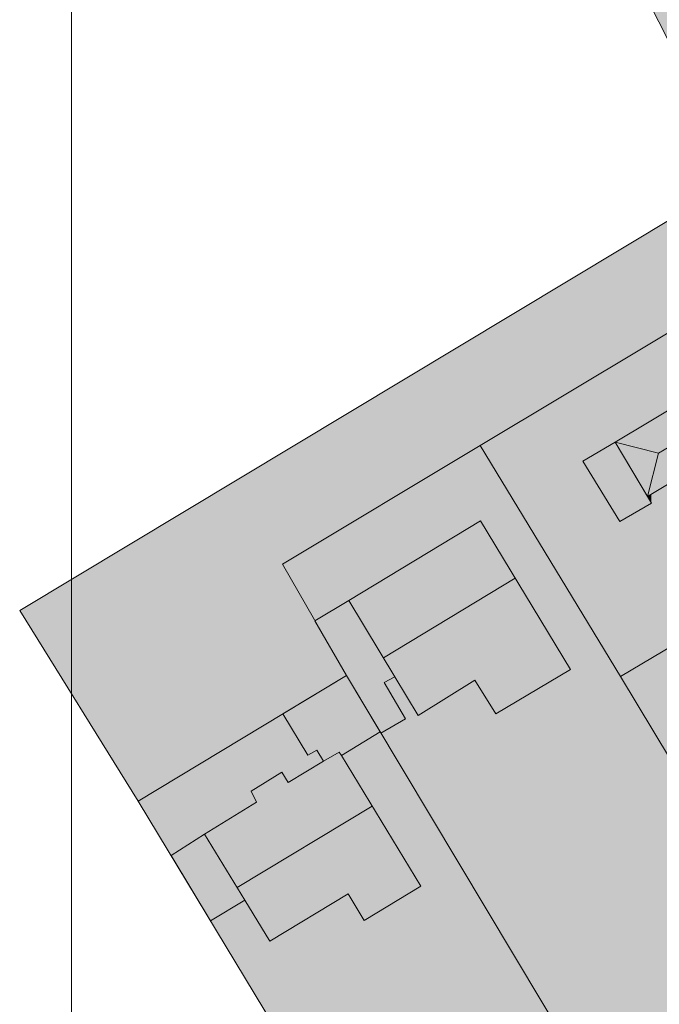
# Model space of a CAD drawing. Header units: metres. Extents: x -228 to 168, y -124 to 293.
# Tile 2 of 256: x -228 to -178, y -43 to 34. Entities that reach past the tile are written whole.
import ezdxf

# ---------------------------------------------------------------- set-up
doc = ezdxf.new("R2010")
doc.units = ezdxf.units.M
doc.header["$MEASUREMENT"] = 0
for name, color, linetype in [('Gebäude.3 _ UMGEBUNG', 7, 'Continuous'), ('Parzellen.3 _ UMGEBUNG', 7, 'Continuous'), ('Straße.3 _ UMGEBUNG', 7, 'Continuous')]:
    doc.layers.add(name, color=color, linetype=linetype)

msp = doc.modelspace()

# ---------------------------------------------------------------- hatches: boundary and pattern name
at = {"layer": 'Gebäude.3 _ UMGEBUNG', "linetype": 'Continuous', "lineweight": 18, "true_color": 0x3f3f3f}
for points in [[(-181.219, 0.859), (-170.258, 7.399), (-170.258, 9.899), (-181.219, 3.359)], [(-183.723, -0.623), (-181.219, 0.859), (-181.219, 2.359), (-183.723, 0.877)], [(-201.938, -11.481), (-191.698, -5.267), (-191.698, -2.767), (-201.938, -8.981)], [(-184.687, -16.835), (-184.687, -14.335), (-191.698, -2.767), (-191.698, -5.267)], [(-178.399, -3.906), (-178.399, -3.207), (-178.703, -3.392)], [(-204.584, -13.045), (-201.938, -11.481), (-201.938, -9.981), (-204.584, -11.545)], [(-207.067, -20.285), (-202.134, -17.309), (-202.774, -16.195), (-207.067, -18.785)], [(-197.531, -20.677), (-197.531, -19.177), (-198.528, -17.488), (-199.192, -17.863)], [(-206.656, -25.638), (-202.687, -23.28), (-202.687, -20.9), (-206.656, -23.138)], [(-196.341, -33.693), (-196.341, -31.193), (-202.514, -21.037), (-202.514, -23.537)], [(-209.546, -26.315), (-207.153, -24.835), (-207.153, -22.335), (-209.546, -23.815)], [(-206.656, -25.638), (-206.656, -23.138), (-207.153, -22.335), (-207.153, -24.835)], [(-213.165, -29.669), (-209.115, -27.159), (-209.546, -26.315), (-209.546, -24.926), (-213.165, -27.169)], [(-215.774, -31.304), (-213.165, -29.669), (-213.165, -28.169), (-215.774, -29.804)]]:
    msp.add_hatch(color=250, dxfattribs=at).paths.add_polyline_path(points)
at = {"layer": 'Gebäude.3 _ UMGEBUNG', "linetype": 'Continuous', "lineweight": 18}
for points in [[(-181.219, 0.859), (-178.703, -3.392), (-174.877, -1.064), (-171.03, -7.384), (-163.93, -3.149), (-170.258, 7.399)], [(-183.723, -0.623), (-180.849, -5.316), (-178.399, -3.906), (-181.219, 0.859)], [(-191.698, -5.267), (-201.938, -11.481), (-196.558, -20.409), (-192.145, -17.665), (-190.512, -20.291), (-184.687, -16.835)], [(-204.584, -13.045), (-202.134, -17.309), (-199.442, -21.805), (-197.531, -20.677), (-199.192, -17.863), (-198.372, -17.4), (-201.938, -11.481)], [(-207.067, -20.285), (-205.125, -23.504), (-204.432, -23.117), (-203.91, -23.97), (-202.687, -23.28), (-202.514, -23.537), (-199.507, -21.697), (-202.134, -17.309)], [(-213.165, -29.669), (-208.078, -37.975), (-201.982, -34.306), (-200.742, -36.368), (-196.341, -33.693), (-202.514, -23.537), (-202.687, -23.28), (-203.91, -23.97), (-206.656, -25.638), (-207.153, -24.835), (-209.546, -26.315), (-209.115, -27.159)], [(-215.774, -31.304), (-212.706, -36.391), (-210.035, -34.78), (-213.165, -29.669)]]:
    msp.add_hatch(color=255, dxfattribs=at).paths.add_polyline_path(points)
at = {"layer": 'Gebäude.3 _ UMGEBUNG', "linetype": 'Continuous', "lineweight": 18, "true_color": 0x6f6f6f}
for points in [[(-181.219, 0.859), (-177.836, -0.009), (-172.472, 3.166), (-170.258, 7.399)], [(-199.253, -15.937), (-188.998, -9.722), (-191.698, -5.267), (-201.938, -11.481)], [(-213.165, -29.669), (-210.628, -33.811), (-200.115, -27.484), (-202.514, -23.537), (-202.687, -23.28), (-203.91, -23.97), (-206.656, -25.638), (-207.153, -24.835), (-209.546, -26.315), (-209.115, -27.159)]]:
    msp.add_hatch(color=8, dxfattribs=at).paths.add_polyline_path(points)
at = {"layer": 'Parzellen.3 _ UMGEBUNG', "linetype": 'Continuous', "lineweight": 18, "true_color": 0xfafafa}
for points in [[(-166.226, 10.788), (-168.863, 12.937), (-172.107, 12.343), (-191.726, 0.588), (-180.812, -17.379), (-157.947, -3.812)], [(-191.726, 0.588), (-207.105, -8.657), (-202.134, -17.309), (-184.726, -46.381), (-178.373, -46.134), (-163.757, -45.593), (-170.505, -34.48), (-180.812, -17.379)], [(-180.812, -17.379), (-170.505, -34.48), (-145.316, -19.711), (-149.538, -15.054), (-157.947, -3.812)], [(-218.324, -27.076), (-203.974, -50.874), (-194.106, -48.108), (-188.226, -46.518), (-184.726, -46.381), (-202.134, -17.309)]]:
    msp.add_hatch(color=7, dxfattribs=at).paths.add_polyline_path(points)
at = {"layer": 'Straße.3 _ UMGEBUNG', "linetype": 'Continuous', "lineweight": 18, "true_color": 0xf4f4f4}
for points in [[(-183.8, 75.439), (-201.588, 64.61), (-199.177, 65.665), (-196.23, 65.585), (-193.815, 64.17), (-192.262, 61.946), (-174.051, 26.176), (-166.226, 10.788), (-157.947, -3.812), (-149.538, -15.054), (-145.316, -19.711), (-139.368, -26.206), (-127.771, -36.345), (-116.233, -44.122), (-114.277, -44.785), (-110.87, -46.839), (-108.467, -48.941), (-106.869, -54.049), (-105.907, -55.487), (-88.748, -44.269), (-89.995, -41.949), (-96.013, -42.673), (-99.361, -41.978), (-101.791, -41.403), (-111.861, -36.282), (-113.231, -35.416), (-122.172, -29.6), (-130.123, -22.963), (-133.405, -20.116), (-142.832, -9.752), (-146.043, -5.424), (-151.536, 1.819), (-158.7, 14.797), (-167.202, 31.319), (-177.737, 52.025), (-185.906, 68.172), (-186.561, 70.786), (-185.844, 73.36)], [(-227.55, -12.239), (-218.324, -27.076), (-202.134, -17.309), (-207.105, -8.657), (-191.726, 0.588), (-172.107, 12.343), (-168.863, 12.937), (-166.226, 10.788), (-174.051, 26.176), (-173.829, 22.137), (-176.304, 18.562)]]:
    msp.add_hatch(color=7, dxfattribs=at).paths.add_polyline_path(points)

# ---------------------------------------------------------------- linework, layer by layer
at = {"color": 9, "linetype": 'Continuous', "lineweight": 18, "flags": 128}
msp.add_lwpolyline([(168.133, -123.949), (-223.529, -123.949), (-223.529, 292.538), (168.133, 292.538)], close=True, dxfattribs=at)
at = {"layer": 'Gebäude.3 _ UMGEBUNG', "color": 9, "linetype": 'Continuous', "lineweight": 18}
for p, q in [((-177.836, -0.009), (-172.472, 3.166)), ((-181.219, 0.859), (-177.836, -0.009)), ((-178.703, -3.392), (-177.836, -0.009)), ((-188.998, -9.722), (-199.253, -15.937)), ((-210.628, -33.811), (-200.115, -27.484))]:
    msp.add_line(p, q, dxfattribs=at)
at = {"layer": 'Gebäude.3 _ UMGEBUNG', "color": 253, "linetype": 'Continuous', "lineweight": 18, "true_color": 0x9f9f9f, "flags": 128}
for points in [[(-181.219, 0.859), (-170.258, 7.399), (-163.93, -3.149), (-171.03, -7.384), (-174.877, -1.064), (-178.703, -3.392)], [(-201.938, -11.481), (-191.698, -5.267), (-184.687, -16.835), (-190.512, -20.291), (-192.145, -17.665), (-196.558, -20.409), (-198.372, -17.4)], [(-209.115, -27.159), (-209.546, -26.315), (-207.153, -24.835), (-206.656, -25.638), (-203.91, -23.97), (-202.687, -23.28), (-202.514, -23.537), (-196.341, -33.693), (-200.742, -36.368), (-201.982, -34.306), (-208.078, -37.975), (-210.035, -34.78), (-213.165, -29.669)]]:
    msp.add_lwpolyline(points, close=True, dxfattribs=at)
at = {"layer": 'Gebäude.3 _ UMGEBUNG', "color": 254, "linetype": 'Continuous', "lineweight": 18, "true_color": 0xdfdfdf, "flags": 128}
for points in [[(-183.723, -0.623), (-181.219, 0.859), (-178.399, -3.906), (-180.849, -5.316)], [(-201.938, -11.481), (-198.372, -17.4), (-199.192, -17.863), (-197.531, -20.677), (-199.442, -21.805), (-199.507, -21.697), (-202.134, -17.309), (-204.584, -13.045)], [(-207.067, -20.285), (-202.134, -17.309), (-199.507, -21.697), (-202.514, -23.537), (-202.687, -23.28), (-203.91, -23.97), (-204.432, -23.117), (-205.125, -23.504)], [(-215.774, -31.304), (-213.165, -29.669), (-210.035, -34.78), (-212.706, -36.391)]]:
    msp.add_lwpolyline(points, close=True, dxfattribs=at)
at = {"layer": 'Parzellen.3 _ UMGEBUNG', "color": 253, "linetype": 'Continuous', "lineweight": 18, "true_color": 0x9f9f9f, "flags": 128}
for points in [[(-166.226, 10.788), (-157.947, -3.812), (-180.812, -17.379), (-191.726, 0.588), (-172.107, 12.343), (-168.863, 12.937)], [(-191.726, 0.588), (-180.812, -17.379), (-170.505, -34.48), (-163.757, -45.593), (-178.373, -46.134), (-184.726, -46.381), (-202.134, -17.309), (-207.105, -8.657)], [(-180.812, -17.379), (-157.947, -3.812), (-149.538, -15.054), (-145.316, -19.711), (-170.505, -34.48)], [(-218.324, -27.076), (-202.134, -17.309), (-184.726, -46.381), (-188.226, -46.518), (-194.106, -48.108), (-203.974, -50.874)]]:
    msp.add_lwpolyline(points, close=True, dxfattribs=at)
at = {"layer": 'Straße.3 _ UMGEBUNG', "color": 7, "linetype": 'Continuous', "lineweight": 18, "true_color": 0xefefef, "flags": 128}
msp.add_lwpolyline([(-116.233, -44.122), (-127.771, -36.345), (-139.368, -26.206), (-145.316, -19.711), (-149.538, -15.054), (-157.947, -3.812), (-166.226, 10.788), (-174.051, 26.176), (-183.872, 45.467)], dxfattribs=at)
msp.add_lwpolyline([(-227.55, -12.239), (-176.304, 18.562), (-173.829, 22.137), (-174.051, 26.176), (-166.226, 10.788), (-168.863, 12.937), (-172.107, 12.343), (-191.726, 0.588), (-207.105, -8.657), (-202.134, -17.309), (-218.324, -27.076)], close=True, dxfattribs=at)

doc.saveas('drawing.dxf')
